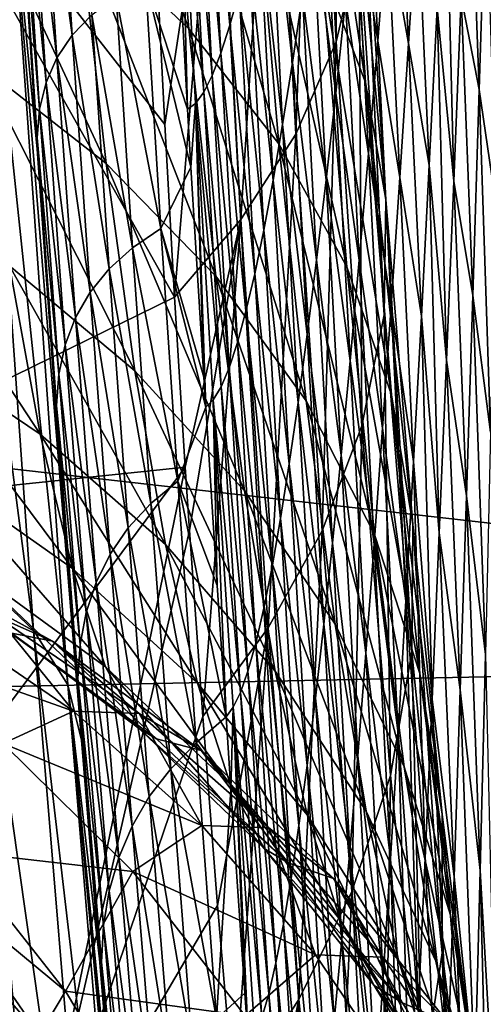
# Model space of a CAD drawing. Header units: metres. Extents: x -150 to 146, y -127 to 82.
# Tile 229 of 256: x 140.18 to 141.18, y -8.09 to -5.95. Entities that reach past the tile are written whole.
import ezdxf

# ---------------------------------------------------------------- set-up
doc = ezdxf.new("R2010")
doc.units = ezdxf.units.M
doc.layers.add('solid_ELLA_AP_WANNE_SW0001', color=7, linetype='CONTINUOUS')

msp = doc.modelspace()

# ---------------------------------------------------------------- linework, layer by layer
at = {"layer": 'solid_ELLA_AP_WANNE_SW0001'}
for points in [[(140.814972, -5.102451, 10.673696), (140.866531, -4.921905, 10.36453), (140.863129, -6.000989, 10.092167)], [(140.866531, -4.921905, 10.36453), (140.913025, -5.789014, 9.803922), (140.863129, -6.000989, 10.092167)], [(140.72554, -5.272748, 10.961921), (140.814972, -5.102451, 10.673696), (140.77533, -6.200993, 10.360762)], [(140.814972, -5.102451, 10.673696), (140.863129, -6.000989, 10.092167), (140.77533, -6.200993, 10.360762)], [(140.7827, -5.125012, 8.877264), (140.831406, -5.838527, 8.305356), (140.926529, -6.089213, 8.592216)], [(140.87645, -5.345735, 9.189474), (140.7827, -5.125012, 8.877264), (140.926529, -6.089213, 8.592216)], [(140.253769, -5.170231, 7.513853), (140.306564, -5.748348, 6.946142), (140.543991, -5.972947, 7.168386)], [(140.491089, -5.372794, 7.758901), (140.253769, -5.170231, 7.513853), (140.543991, -5.972947, 7.168386)], [(140.605026, -5.430439, 11.225679), (140.72554, -5.272748, 10.961921), (140.656357, -6.386255, 10.606437)], [(140.72554, -5.272748, 10.961921), (140.77533, -6.200993, 10.360762), (140.656357, -6.386255, 10.606437)], [(139.550491, -7.026911, 12.304445), (139.812515, -5.309121, 12.71721), (140.512817, -6.554776, 10.827942)], [(139.812515, -5.309121, 12.71721), (140.491302, -6.180486, 11.087731), (140.512817, -6.554776, 10.827942)], [(139.812515, -5.309121, 12.71721), (140.460236, -5.57429, 11.463027), (140.491302, -6.180486, 11.087731)], [(140.581772, -5.403487, -58.72768), (140.602203, -5.349765, -59.506824), (140.632828, -5.964623, -59.722782)], [(140.602203, -5.349765, -59.506824), (140.652969, -5.891667, -60.505264), (140.632828, -5.964623, -59.722782)], [(140.87645, -5.345735, 9.189474), (140.926529, -6.089213, 8.592216), (140.970749, -6.342769, 8.878066)], [(140.919006, -5.56896, 9.500896), (140.87645, -5.345735, 9.189474), (140.970749, -6.342769, 8.878066)], [(140.491089, -5.372794, 7.758901), (140.543991, -5.972947, 7.168386), (140.738907, -6.221948, 7.409149)], [(140.685379, -5.597513, 8.025053), (140.491089, -5.372794, 7.758901), (140.738907, -6.221948, 7.409149)], [(139.962265, -5.408091, -25.096361), (140.207031, -7.276955, -25.003239), (140.085739, -7.162126, -24.606298)], [(139.962265, -5.408091, -25.096361), (140.081451, -5.496278, -25.505499), (140.207031, -7.276955, -25.003239)], [(140.561951, -5.446164, -57.95076), (140.581772, -5.403487, -58.72768), (140.613251, -6.025331, -58.941177)], [(140.581772, -5.403487, -58.72768), (140.632828, -5.964623, -59.722782), (140.613251, -6.025331, -58.941177)], [(140.255676, -5.430615, -41.817421), (140.290649, -5.986851, -41.887501), (140.221741, -5.473832, -38.452087)], [(140.333313, -5.942523, -45.302288), (140.290649, -5.986851, -41.887501), (140.255676, -5.430615, -41.817421)], [(140.605026, -5.430439, 11.225679), (140.491302, -6.180486, 11.087731), (140.460236, -5.57429, 11.463027)], [(140.605026, -5.430439, 11.225679), (140.512817, -6.554776, 10.827942), (140.491302, -6.180486, 11.087731)], [(140.605026, -5.430439, 11.225679), (140.656357, -6.386255, 10.606437), (140.512817, -6.554776, 10.827942)], [(140.54274, -5.477921, -57.176857), (140.561951, -5.446164, -57.95076), (140.594254, -6.073824, -58.161392)], [(140.561951, -5.446164, -57.95076), (140.613251, -6.025331, -58.941177), (140.594254, -6.073824, -58.161392)], [(140.221741, -5.473832, -38.452087), (140.257828, -6.035813, -38.499378), (140.197586, -5.521605, -35.106918)], [(140.290649, -5.986851, -41.887501), (140.257828, -6.035813, -38.499378), (140.221741, -5.473832, -38.452087)], [(140.52417, -5.498892, -56.406746), (140.54274, -5.477921, -57.176857), (140.575867, -6.110216, -57.384251)], [(140.54274, -5.477921, -57.176857), (140.594254, -6.073824, -58.161392), (140.575867, -6.110216, -57.384251)], [(140.716675, -5.59941, -62.847904), (140.738922, -5.477678, -63.623852), (140.768066, -6.045724, -63.865093)], [(140.738922, -5.477678, -63.623852), (140.789597, -5.898546, -64.635101), (140.768066, -6.045724, -63.865093)], [(140.904984, -5.698372, -67.886925), (140.926834, -5.473555, -68.61245), (140.953247, -5.99861, -68.863998)], [(140.926834, -5.473555, -68.61245), (140.973755, -5.742112, -69.570374), (140.953247, -5.99861, -68.863998)], [(140.973755, -5.742112, -69.570374), (140.994461, -5.474007, -70.26413), (141.019791, -6.004775, -70.513008)], [(140.994461, -5.474007, -70.26413), (141.03891, -5.70226, -71.182755), (141.019791, -6.004775, -70.513008)], [(140.081451, -5.496278, -25.505499), (140.281097, -7.39521, -25.396935), (140.207031, -7.276955, -25.003239)], [(140.081451, -5.496278, -25.505499), (140.152649, -5.587107, -25.911228), (140.281097, -7.39521, -25.396935)], [(140.52417, -5.498892, -56.406746), (140.540909, -6.147183, -55.841137), (140.522446, -5.818384, -55.734676)], [(140.52417, -5.498892, -56.406746), (140.558075, -6.134624, -56.610569), (140.540909, -6.147183, -55.841137)], [(140.52417, -5.498892, -56.406746), (140.575867, -6.110216, -57.384251), (140.558075, -6.134624, -56.610569)], [(141.133987, -5.902845, -73.353149), (141.150131, -5.490671, -73.953651), (141.172943, -6.104106, -74.192955)], [(141.150131, -5.490671, -73.953651), (141.186935, -5.645233, -74.75515), (141.172943, -6.104106, -74.192955)], [(140.197586, -5.521605, -35.106918), (140.234482, -6.089273, -35.131165), (140.182861, -5.573834, -31.774952)], [(140.257828, -6.035813, -38.499378), (140.234482, -6.089273, -35.131165), (140.197586, -5.521605, -35.106918)], [(143.680542, -7.327147, 21.801672), (143.680542, -5.537427, 22.323462), (129.853088, -5.753788, 22.268677)], [(140.033936, -5.553192, 6.74757), (140.092224, -6.052573, 6.144078), (140.364487, -6.264891, 6.321091)], [(140.306564, -5.748348, 6.946142), (140.033936, -5.553192, 6.74757), (140.364487, -6.264891, 6.321091)], [(140.811554, -5.738822, -65.399399), (140.833878, -5.566841, -66.157028), (140.862122, -6.112052, -66.406418)], [(140.833878, -5.566841, -66.157028), (140.883392, -5.911381, -67.151283), (140.862122, -6.112052, -66.406418)], [(140.913025, -5.789014, 9.803922), (140.919006, -5.56896, 9.500896), (140.966599, -6.592784, 9.155979)], [(140.919006, -5.56896, 9.500896), (140.970749, -6.342769, 8.878066), (140.966599, -6.592784, 9.155979)], [(140.152649, -5.587107, -25.911228), (140.17923, -5.679325, -26.306522), (140.214966, -6.233829, -26.162458)], [(140.152649, -5.587107, -25.911228), (140.214966, -6.233829, -26.162458), (140.311157, -7.515211, -25.780546)], [(140.152649, -5.587107, -25.911228), (140.311157, -7.515211, -25.780546), (140.281097, -7.39521, -25.396935)], [(140.182861, -5.573834, -31.774952), (140.220261, -6.147134, -31.77598), (140.177277, -5.630454, -28.449081)], [(140.234482, -6.089273, -35.131165), (140.220261, -6.147134, -31.77598), (140.182861, -5.573834, -31.774952)], [(141.082108, -5.928208, -72.083778), (141.099625, -5.576943, -72.710281), (141.117981, -6.30336, -72.733368)], [(141.099625, -5.576943, -72.710281), (141.133987, -5.902845, -73.353149), (141.117981, -6.30336, -72.733368)], [(140.685379, -5.597513, 8.025053), (140.738907, -6.221948, 7.409149), (140.886032, -6.488921, 7.662197)], [(140.831406, -5.838527, 8.305356), (140.685379, -5.597513, 8.025053), (140.886032, -6.488921, 7.662197)], [(140.694916, -5.709049, -62.068829), (140.716675, -5.59941, -62.847904), (140.746964, -6.180064, -63.090347)], [(140.716675, -5.59941, -62.847904), (140.768066, -6.045724, -63.865093), (140.746964, -6.180064, -63.090347)], [(140.17923, -5.679325, -26.306522), (140.177277, -5.630454, -28.449081), (140.214859, -6.209335, -28.426804)], [(140.220261, -6.147134, -31.77598), (140.214859, -6.209335, -28.426804), (140.177277, -5.630454, -28.449081)], [(141.172943, -6.104106, -74.192955), (141.186935, -5.645233, -74.75515), (141.209106, -6.351872, -74.960007)], [(140.214966, -6.233829, -26.162458), (140.17923, -5.679325, -26.306522), (140.214859, -6.209335, -28.426804)], [(140.883392, -5.911381, -67.151283), (140.904984, -5.698372, -67.886925), (140.932999, -6.242939, -68.145889)], [(140.904984, -5.698372, -67.886925), (140.953247, -5.99861, -68.863998), (140.932999, -6.242939, -68.145889)], [(140.673676, -5.806472, -61.287613), (140.694916, -5.709049, -62.068829), (140.726334, -6.301285, -62.311829)], [(140.694916, -5.709049, -62.068829), (140.746964, -6.180064, -63.090347), (140.726334, -6.301285, -62.311829)], [(141.019791, -6.004775, -70.513008), (141.03891, -5.70226, -71.182755), (141.064743, -6.268199, -71.441116)], [(141.03891, -5.70226, -71.182755), (141.082108, -5.928208, -72.083778), (141.064743, -6.268199, -71.441116)], [(140.789597, -5.898546, -64.635101), (140.811554, -5.738822, -65.399399), (140.841187, -6.299883, -65.653229)], [(140.811554, -5.738822, -65.399399), (140.862122, -6.112052, -66.406418), (140.841187, -6.299883, -65.653229)], [(140.953247, -5.99861, -68.863998), (140.973755, -5.742112, -69.570374), (141.000839, -6.295445, -69.82917)], [(140.973755, -5.742112, -69.570374), (141.019791, -6.004775, -70.513008), (141.000839, -6.295445, -69.82917)], [(143.680542, -7.327147, 21.801672), (129.853088, -5.753788, 22.268677), (129.853088, -7.608023, 21.705252)], [(140.306564, -5.748348, 6.946142), (140.364487, -6.264891, 6.321091), (140.602051, -6.508949, 6.518377)], [(140.543991, -5.972947, 7.168386), (140.306564, -5.748348, 6.946142), (140.602051, -6.508949, 6.518377)], [(140.652969, -5.891667, -60.505264), (140.673676, -5.806472, -61.287613), (140.706177, -6.40924, -61.53054)], [(140.673676, -5.806472, -61.287613), (140.726334, -6.301285, -62.311829), (140.706177, -6.40924, -61.53054)], [(140.863129, -6.000989, 10.092167), (140.913025, -5.789014, 9.803922), (140.918625, -6.833697, 9.420141)], [(140.913025, -5.789014, 9.803922), (140.966599, -6.592784, 9.155979), (140.918625, -6.833697, 9.420141)], [(140.522446, -5.818384, -55.734676), (140.540909, -6.147183, -55.841137), (140.449448, -5.86795, -52.228058)], [(140.831406, -5.838527, 8.305356), (140.886032, -6.488921, 7.662197), (140.982666, -6.76659, 7.920738)], [(140.926529, -6.089213, 8.592216), (140.831406, -5.838527, 8.305356), (140.982666, -6.76659, 7.920738)], [(140.449448, -5.86795, -52.228058), (140.482697, -6.405921, -52.382465), (140.386139, -5.902883, -48.748257)], [(140.548248, -6.27265, -55.88353), (140.482697, -6.405921, -52.382465), (140.449448, -5.86795, -52.228058)], [(140.540909, -6.147183, -55.841137), (140.548248, -6.27265, -55.88353), (140.449448, -5.86795, -52.228058)], [(140.632828, -5.964623, -59.722782), (140.652969, -5.891667, -60.505264), (140.686539, -6.503887, -60.747513)], [(140.652969, -5.891667, -60.505264), (140.706177, -6.40924, -61.53054), (140.686539, -6.503887, -60.747513)], [(140.386139, -5.902883, -48.748257), (140.421722, -6.447333, -48.879833), (140.333313, -5.942523, -45.302288)], [(140.482697, -6.405921, -52.382465), (140.421722, -6.447333, -48.879833), (140.386139, -5.902883, -48.748257)], [(140.768066, -6.045724, -63.865093), (140.789597, -5.898546, -64.635101), (140.820602, -6.474512, -64.892662)], [(140.789597, -5.898546, -64.635101), (140.841187, -6.299883, -65.653229), (140.820602, -6.474512, -64.892662)], [(140.862122, -6.112052, -66.406418), (140.883392, -5.911381, -67.151283), (140.912994, -6.474542, -67.416924)], [(140.883392, -5.911381, -67.151283), (140.932999, -6.242939, -68.145889), (140.912994, -6.474542, -67.416924)], [(141.117981, -6.30336, -72.733368), (141.133987, -5.902845, -73.353149), (141.159058, -6.551112, -73.609787)], [(141.133987, -5.902845, -73.353149), (141.172943, -6.104106, -74.192955), (141.159058, -6.551112, -73.609787)], [(141.064743, -6.268199, -71.441116), (141.082108, -5.928208, -72.083778), (141.102097, -6.691325, -72.094963)], [(141.082108, -5.928208, -72.083778), (141.117981, -6.30336, -72.733368), (141.102097, -6.691325, -72.094963)], [(140.333313, -5.942523, -45.302288), (140.370865, -6.493297, -45.40987), (140.290649, -5.986851, -41.887501)], [(140.421722, -6.447333, -48.879833), (140.370865, -6.493297, -45.40987), (140.333313, -5.942523, -45.302288)], [(140.543991, -5.972947, 7.168386), (140.602051, -6.508949, 6.518377), (140.797623, -6.779331, 6.731392)], [(140.738907, -6.221948, 7.409149), (140.543991, -5.972947, 7.168386), (140.797623, -6.779331, 6.731392)], [(140.613251, -6.025331, -58.941177), (140.632828, -5.964623, -59.722782), (140.667419, -6.585188, -59.963764)], [(140.632828, -5.964623, -59.722782), (140.686539, -6.503887, -60.747513), (140.667419, -6.585188, -59.963764)], [(140.290649, -5.986851, -41.887501), (140.329803, -6.543793, -41.970009), (140.257828, -6.035813, -38.499378)], [(140.370865, -6.493297, -45.40987), (140.329803, -6.543793, -41.970009), (140.290649, -5.986851, -41.887501)], [(140.932999, -6.242939, -68.145889), (140.953247, -5.99861, -68.863998), (140.982117, -6.573581, -69.131966)], [(140.953247, -5.99861, -68.863998), (141.000839, -6.295445, -69.82917), (140.982117, -6.573581, -69.131966)], [(140.77533, -6.200993, 10.360762), (140.863129, -6.000989, 10.092167), (140.832718, -7.061089, 9.666122)], [(140.863129, -6.000989, 10.092167), (140.918625, -6.833697, 9.420141), (140.832718, -7.061089, 9.666122)], [(141.000839, -6.295445, -69.82917), (141.019791, -6.004775, -70.513008), (141.047546, -6.596134, -70.782906)], [(141.019791, -6.004775, -70.513008), (141.064743, -6.268199, -71.441116), (141.047546, -6.596134, -70.782906)], [(140.257828, -6.035813, -38.499378), (140.298203, -6.598769, -38.555893), (140.234482, -6.089273, -35.131165)], [(140.329803, -6.543793, -41.970009), (140.298203, -6.598769, -38.555893), (140.257828, -6.035813, -38.499378)], [(140.594254, -6.073824, -58.161392), (140.613251, -6.025331, -58.941177), (140.648849, -6.653105, -59.180332)], [(140.613251, -6.025331, -58.941177), (140.667419, -6.585188, -59.963764), (140.648849, -6.653105, -59.180332)], [(140.092224, -6.052573, 6.144078), (140.155014, -6.48705, 5.491469), (140.426895, -6.714169, 5.645261)], [(140.364487, -6.264891, 6.321091), (140.092224, -6.052573, 6.144078), (140.426895, -6.714169, 5.645261)], [(140.746964, -6.180064, -63.090347), (140.768066, -6.045724, -63.865093), (140.8004, -6.635622, -64.125694)], [(140.768066, -6.045724, -63.865093), (140.820602, -6.474512, -64.892662), (140.8004, -6.635622, -64.125694)], [(140.575867, -6.110216, -57.384251), (140.594254, -6.073824, -58.161392), (140.630844, -6.707647, -58.398174)], [(140.594254, -6.073824, -58.161392), (140.648849, -6.653105, -59.180332), (140.630844, -6.707647, -58.398174)], [(140.234482, -6.089273, -35.131165), (140.275742, -6.658087, -35.160988), (140.220261, -6.147134, -31.77598)], [(140.298203, -6.598769, -38.555893), (140.275742, -6.658087, -35.160988), (140.234482, -6.089273, -35.131165)], [(140.926529, -6.089213, 8.592216), (140.982666, -6.76659, 7.920738), (141.028732, -7.047473, 8.178016)], [(140.970749, -6.342769, 8.878066), (140.926529, -6.089213, 8.592216), (141.028732, -7.047473, 8.178016)], [(141.159058, -6.551112, -73.609787), (141.172943, -6.104106, -74.192955), (141.197571, -6.8472, -74.417274)], [(141.172943, -6.104106, -74.192955), (141.209106, -6.351872, -74.960007), (141.197571, -6.8472, -74.417274)], [(140.558075, -6.134624, -56.610569), (140.575867, -6.110216, -57.384251), (140.613388, -6.748906, -57.618149)], [(140.575867, -6.110216, -57.384251), (140.630844, -6.707647, -58.398174), (140.613388, -6.748906, -57.618149)], [(140.841187, -6.299883, -65.653229), (140.862122, -6.112052, -66.406418), (140.89328, -6.692868, -66.677986)], [(140.862122, -6.112052, -66.406418), (140.912994, -6.474542, -67.416924), (140.89328, -6.692868, -66.677986)], [(140.220261, -6.147134, -31.77598), (140.262054, -6.721651, -31.778646), (140.214859, -6.209335, -28.426804)], [(140.275742, -6.658087, -35.160988), (140.262054, -6.721651, -31.778646), (140.220261, -6.147134, -31.77598)], [(140.558075, -6.134624, -56.610569), (140.548248, -6.27265, -55.88353), (140.540909, -6.147183, -55.841137)], [(140.558075, -6.134624, -56.610569), (140.576172, -6.728343, -56.04459), (140.548248, -6.27265, -55.88353)], [(140.558075, -6.134624, -56.610569), (140.580292, -6.7932, -56.06831), (140.576172, -6.728343, -56.04459)], [(140.558075, -6.134624, -56.610569), (140.596512, -6.776983, -56.841099), (140.580292, -6.7932, -56.06831)], [(140.558075, -6.134624, -56.610569), (140.613388, -6.748906, -57.618149), (140.596512, -6.776983, -56.841099)], [(140.726334, -6.301285, -62.311829), (140.746964, -6.180064, -63.090347), (140.780624, -6.782897, -63.353275)], [(140.746964, -6.180064, -63.090347), (140.8004, -6.635622, -64.125694), (140.780624, -6.782897, -63.353275)], [(140.257568, -6.828123, -25.994371), (140.214859, -6.209335, -28.426804), (140.256882, -6.789409, -28.402088)], [(140.262054, -6.721651, -31.778646), (140.256882, -6.789409, -28.402088), (140.214859, -6.209335, -28.426804)], [(140.257568, -6.828123, -25.994371), (140.214966, -6.233829, -26.162458), (140.214859, -6.209335, -28.426804)], [(140.656357, -6.386255, 10.606437), (140.77533, -6.200993, 10.360762), (140.7155, -7.271801, 9.890952)], [(140.77533, -6.200993, 10.360762), (140.832718, -7.061089, 9.666122), (140.7155, -7.271801, 9.890952)], [(140.302979, -7.413299, -25.813591), (140.214966, -6.233829, -26.162458), (140.257568, -6.828123, -25.994371)], [(140.311157, -7.515211, -25.780546), (140.214966, -6.233829, -26.162458), (140.302979, -7.413299, -25.813591)], [(140.738907, -6.221948, 7.409149), (140.797623, -6.779331, 6.731392), (140.945953, -7.069128, 6.954672)], [(140.886032, -6.488921, 7.662197), (140.738907, -6.221948, 7.409149), (140.945953, -7.069128, 6.954672)], [(140.912994, -6.474542, -67.416924), (140.932999, -6.242939, -68.145889), (140.963608, -6.838596, -68.422249)], [(140.932999, -6.242939, -68.145889), (140.982117, -6.573581, -69.131966), (140.963608, -6.838596, -68.422249)], [(140.364487, -6.264891, 6.321091), (140.426895, -6.714169, 5.645261), (140.664581, -6.974908, 5.815732)], [(140.602051, -6.508949, 6.518377), (140.364487, -6.264891, 6.321091), (140.664581, -6.974908, 5.815732)], [(140.548248, -6.27265, -55.88353), (140.576172, -6.728343, -56.04459), (140.482697, -6.405921, -52.382465)], [(141.047546, -6.596134, -70.782906), (141.064743, -6.268199, -71.441116), (141.086395, -7.065846, -71.438644)], [(141.064743, -6.268199, -71.441116), (141.102097, -6.691325, -72.094963), (141.086395, -7.065846, -71.438644)], [(139.857483, -6.297301, 5.357226), (139.924927, -6.651385, 4.682835), (140.221588, -6.851812, 4.796628)], [(140.155014, -6.48705, 5.491469), (139.857483, -6.297301, 5.357226), (140.221588, -6.851812, 4.796628)], [(140.982117, -6.573581, -69.131966), (141.000839, -6.295445, -69.82917), (141.030518, -6.911228, -70.109764)], [(141.000839, -6.295445, -69.82917), (141.047546, -6.596134, -70.782906), (141.030518, -6.911228, -70.109764)], [(140.706177, -6.40924, -61.53054), (140.726334, -6.301285, -62.311829), (140.761276, -6.916031, -62.576382)], [(140.726334, -6.301285, -62.311829), (140.780624, -6.782897, -63.353275), (140.761276, -6.916031, -62.576382)], [(140.820602, -6.474512, -64.892662), (140.841187, -6.299883, -65.653229), (140.873886, -6.897393, -65.929993)], [(140.841187, -6.299883, -65.653229), (140.89328, -6.692868, -66.677986), (140.873886, -6.897393, -65.929993)], [(141.102097, -6.691325, -72.094963), (141.117981, -6.30336, -72.733368), (141.145325, -6.985306, -73.006226)], [(141.117981, -6.30336, -72.733368), (141.159058, -6.551112, -73.609787), (141.145325, -6.985306, -73.006226)], [(140.966599, -6.592784, 9.155979), (140.970749, -6.342769, 8.878066), (141.026642, -7.324508, 8.427855)], [(140.970749, -6.342769, 8.878066), (141.028732, -7.047473, 8.178016), (141.026642, -7.324508, 8.427855)], [(140.656357, -6.386255, 10.606437), (140.535965, -6.923158, 10.548965), (140.512817, -6.554776, 10.827942)], [(140.656357, -6.386255, 10.606437), (140.54512, -7.06067, 10.438496), (140.535965, -6.923158, 10.548965)], [(140.656357, -6.386255, 10.606437), (140.573715, -7.464171, 10.092846), (140.54512, -7.06067, 10.438496)], [(140.656357, -6.386255, 10.606437), (140.7155, -7.271801, 9.890952), (140.573715, -7.464171, 10.092846)], [(140.482697, -6.405921, -52.382465), (140.519485, -6.953512, -52.554684), (140.421722, -6.447333, -48.879833)], [(140.580292, -6.7932, -56.06831), (140.519485, -6.953512, -52.554684), (140.482697, -6.405921, -52.382465)], [(140.576172, -6.728343, -56.04459), (140.580292, -6.7932, -56.06831), (140.482697, -6.405921, -52.382465)], [(140.686539, -6.503887, -60.747513), (140.706177, -6.40924, -61.53054), (140.742371, -7.03485, -61.796021)], [(140.706177, -6.40924, -61.53054), (140.761276, -6.916031, -62.576382), (140.742371, -7.03485, -61.796021)], [(140.421722, -6.447333, -48.879833), (140.461121, -7.002004, -49.027817), (140.370865, -6.493297, -45.40987)], [(140.519485, -6.953512, -52.554684), (140.461121, -7.002004, -49.027817), (140.421722, -6.447333, -48.879833)], [(140.155014, -6.48705, 5.491469), (140.221588, -6.851812, 4.796628), (140.493057, -7.091215, 4.925798)], [(140.426895, -6.714169, 5.645261), (140.155014, -6.48705, 5.491469), (140.493057, -7.091215, 4.925798)], [(140.8004, -6.635622, -64.125694), (140.820602, -6.474512, -64.892662), (140.854813, -7.087733, -65.173866)], [(140.820602, -6.474512, -64.892662), (140.873886, -6.897393, -65.929993), (140.854813, -7.087733, -65.173866)], [(140.886032, -6.488921, 7.662197), (140.945953, -7.069128, 6.954672), (141.04422, -7.370514, 7.182286)], [(140.982666, -6.76659, 7.920738), (140.886032, -6.488921, 7.662197), (141.04422, -7.370514, 7.182286)], [(140.89328, -6.692868, -66.677986), (140.912994, -6.474542, -67.416924), (140.945343, -7.089914, -67.700912)], [(140.912994, -6.474542, -67.416924), (140.963608, -6.838596, -68.422249), (140.945343, -7.089914, -67.700912)], [(140.370865, -6.493297, -45.40987), (140.41243, -7.054805, -45.531826), (140.329803, -6.543793, -41.970009)], [(140.461121, -7.002004, -49.027817), (140.41243, -7.054805, -45.531826), (140.370865, -6.493297, -45.40987)], [(140.602051, -6.508949, 6.518377), (140.664581, -6.974908, 5.815732), (140.860855, -7.263552, 5.998979)], [(140.797623, -6.779331, 6.731392), (140.602051, -6.508949, 6.518377), (140.860855, -7.263552, 5.998979)], [(140.667419, -6.585188, -59.963764), (140.686539, -6.503887, -60.747513), (140.723953, -7.139279, -61.013226)], [(140.686539, -6.503887, -60.747513), (140.742371, -7.03485, -61.796021), (140.723953, -7.139279, -61.013226)], [(140.329803, -6.543793, -41.970009), (140.373108, -7.111897, -42.064274), (140.298203, -6.598769, -38.555893)], [(140.41243, -7.054805, -45.531826), (140.373108, -7.111897, -42.064274), (140.329803, -6.543793, -41.970009)], [(141.145325, -6.985306, -73.006226), (141.159058, -6.551112, -73.609787), (141.186157, -7.329453, -73.85247)], [(141.159058, -6.551112, -73.609787), (141.197571, -6.8472, -74.417274), (141.186157, -7.329453, -73.85247)], [(139.550491, -7.026911, 12.304445), (140.512817, -6.554776, 10.827942), (140.535965, -6.923158, 10.548965)], [(140.963608, -6.838596, -68.422249), (140.982117, -6.573581, -69.131966), (141.013687, -7.212775, -69.422424)], [(140.982117, -6.573581, -69.131966), (141.030518, -6.911228, -70.109764), (141.013687, -7.212775, -69.422424)], [(140.648849, -6.653105, -59.180332), (140.667419, -6.585188, -59.963764), (140.706024, -7.229249, -60.229042)], [(140.667419, -6.585188, -59.963764), (140.723953, -7.139279, -61.013226), (140.706024, -7.229249, -60.229042)], [(140.918625, -6.833697, 9.420141), (140.966599, -6.592784, 9.155979), (140.980789, -7.591553, 8.665074)], [(140.966599, -6.592784, 9.155979), (141.026642, -7.324508, 8.427855), (140.980789, -7.591553, 8.665074)], [(141.030518, -6.911228, -70.109764), (141.047546, -6.596134, -70.782906), (141.070847, -7.426033, -70.765099)], [(141.047546, -6.596134, -70.782906), (141.086395, -7.065846, -71.438644), (141.070847, -7.426033, -70.765099)], [(140.298203, -6.598769, -38.555893), (140.342865, -7.173227, -38.62104), (140.275742, -6.658087, -35.160988)], [(140.373108, -7.111897, -42.064274), (140.342865, -7.173227, -38.62104), (140.298203, -6.598769, -38.555893)], [(140.780624, -6.782897, -63.353275), (140.8004, -6.635622, -64.125694), (140.836121, -7.263546, -64.410576)], [(140.8004, -6.635622, -64.125694), (140.854813, -7.087733, -65.173866), (140.836121, -7.263546, -64.410576)], [(139.924927, -6.651385, 4.682835), (139.995453, -6.933785, 3.974606), (140.291214, -7.142728, 4.066924)], [(140.221588, -6.851812, 4.796628), (139.924927, -6.651385, 4.682835), (140.291214, -7.142728, 4.066924)], [(140.275742, -6.658087, -35.160988), (140.32135, -7.238659, -35.195946), (140.262054, -6.721651, -31.778646)], [(140.342865, -7.173227, -38.62104), (140.32135, -7.238659, -35.195946), (140.275742, -6.658087, -35.160988)], [(140.630844, -6.707647, -58.398174), (140.648849, -6.653105, -59.180332), (140.688599, -7.304687, -59.444508)], [(140.648849, -6.653105, -59.180332), (140.706024, -7.229249, -60.229042), (140.688599, -7.304687, -59.444508)], [(140.873886, -6.897393, -65.929993), (140.89328, -6.692868, -66.677986), (140.927353, -7.326958, -66.968834)], [(140.89328, -6.692868, -66.677986), (140.945343, -7.089914, -67.700912), (140.927353, -7.326958, -66.968834)], [(141.086395, -7.065846, -71.438644), (141.102097, -6.691325, -72.094963), (141.131729, -7.405762, -72.382965)], [(141.102097, -6.691325, -72.094963), (141.145325, -6.985306, -73.006226), (141.131729, -7.405762, -72.382965)], [(140.262054, -6.721651, -31.778646), (140.308258, -7.3081, -31.782703), (140.256882, -6.789409, -28.402088)], [(140.32135, -7.238659, -35.195946), (140.308258, -7.3081, -31.782703), (140.262054, -6.721651, -31.778646)], [(140.426895, -6.714169, 5.645261), (140.493057, -7.091215, 4.925798), (140.730896, -7.365693, 5.067912)], [(140.664581, -6.974908, 5.815732), (140.426895, -6.714169, 5.645261), (140.730896, -7.365693, 5.067912)], [(140.613388, -6.748906, -57.618149), (140.630844, -6.707647, -58.398174), (140.671692, -7.365575, -58.660595)], [(140.630844, -6.707647, -58.398174), (140.688599, -7.304687, -59.444508), (140.671692, -7.365575, -58.660595)], [(140.596512, -6.776983, -56.841099), (140.613388, -6.748906, -57.618149), (140.655304, -7.411981, -57.878181)], [(140.613388, -6.748906, -57.618149), (140.671692, -7.365575, -58.660595), (140.655304, -7.411981, -57.878181)], [(140.982666, -6.76659, 7.920738), (141.04422, -7.370514, 7.182286), (141.092285, -7.675432, 7.408353)], [(141.028732, -7.047473, 8.178016), (140.982666, -6.76659, 7.920738), (141.092285, -7.675432, 7.408353)], [(140.302979, -7.413299, -25.813591), (140.256882, -6.789409, -28.402088), (140.303314, -7.381508, -28.374905)], [(140.308258, -7.3081, -31.782703), (140.303314, -7.381508, -28.374905), (140.256882, -6.789409, -28.402088)], [(140.302979, -7.413299, -25.813591), (140.257568, -6.828123, -25.994371), (140.256882, -6.789409, -28.402088)], [(140.596512, -6.776983, -56.841099), (140.605392, -7.18023, -56.213165), (140.580292, -6.7932, -56.06831)], [(140.596512, -6.776983, -56.841099), (140.624374, -7.464903, -56.322605), (140.605392, -7.18023, -56.213165)], [(140.596512, -6.776983, -56.841099), (140.639465, -7.443981, -57.098141), (140.624374, -7.464903, -56.322605)], [(140.596512, -6.776983, -56.841099), (140.655304, -7.411981, -57.878181), (140.639465, -7.443981, -57.098141)], [(140.761276, -6.916031, -62.576382), (140.780624, -6.782897, -63.353275), (140.817795, -7.424487, -63.641083)], [(140.780624, -6.782897, -63.353275), (140.836121, -7.263546, -64.410576), (140.817795, -7.424487, -63.641083)], [(140.797623, -6.779331, 6.731392), (140.860855, -7.263552, 5.998979), (141.010437, -7.572807, 6.190346)], [(140.945953, -7.069128, 6.954672), (140.797623, -6.779331, 6.731392), (141.010437, -7.572807, 6.190346)], [(140.580292, -6.7932, -56.06831), (140.605392, -7.18023, -56.213165), (140.519485, -6.953512, -52.554684)], [(140.221588, -6.851812, 4.796628), (140.291214, -7.142728, 4.066924), (140.562256, -7.391775, 4.170347)], [(140.493057, -7.091215, 4.925798), (140.221588, -6.851812, 4.796628), (140.562256, -7.391775, 4.170347)], [(140.832718, -7.061089, 9.666122), (140.918625, -6.833697, 9.420141), (140.896988, -7.843715, 8.885736)], [(140.918625, -6.833697, 9.420141), (140.980789, -7.591553, 8.665074), (140.896988, -7.843715, 8.885736)], [(140.945343, -7.089914, -67.700912), (140.963608, -6.838596, -68.422249), (140.99707, -7.500169, -68.721756)], [(140.963608, -6.838596, -68.422249), (141.013687, -7.212775, -69.422424), (140.99707, -7.500169, -68.721756)], [(140.742371, -7.03485, -61.796021), (140.761276, -6.916031, -62.576382), (140.799866, -7.570222, -62.866344)], [(140.761276, -6.916031, -62.576382), (140.817795, -7.424487, -63.641083), (140.799866, -7.570222, -62.866344)], [(140.854813, -7.087733, -65.173866), (140.873886, -6.897393, -65.929993), (140.909637, -7.549187, -66.226906)], [(140.873886, -6.897393, -65.929993), (140.927353, -7.326958, -66.968834), (140.909637, -7.549187, -66.226906)], [(141.013687, -7.212775, -69.422424), (141.030518, -6.911228, -70.109764), (141.055496, -7.771024, -70.075058)], [(141.030518, -6.911228, -70.109764), (141.070847, -7.426033, -70.765099), (141.055496, -7.771024, -70.075058)], [(139.216415, -8.700619, 11.7782), (140.535965, -6.923158, 10.548965), (140.199432, -8.566864, 10.011615)], [(139.216415, -8.700619, 11.7782), (139.550491, -7.026911, 12.304445), (140.535965, -6.923158, 10.548965)], [(139.995453, -6.933785, 3.974606), (140.068253, -7.141215, 3.240107), (140.363098, -7.356414, 3.310152)], [(140.291214, -7.142728, 4.066924), (139.995453, -6.933785, 3.974606), (140.363098, -7.356414, 3.310152)], [(140.199432, -8.566864, 10.011615), (140.535965, -6.923158, 10.548965), (140.54512, -7.06067, 10.438496)], [(140.519485, -6.953512, -52.554684), (140.559784, -7.521291, -52.744362), (140.461121, -7.002004, -49.027817)], [(140.624374, -7.464903, -56.322605), (140.559784, -7.521291, -52.744362), (140.519485, -6.953512, -52.554684)], [(140.605392, -7.18023, -56.213165), (140.624374, -7.464903, -56.322605), (140.519485, -6.953512, -52.554684)], [(140.664581, -6.974908, 5.815732), (140.730896, -7.365693, 5.067912), (140.927902, -7.669305, 5.219728)], [(140.860855, -7.263552, 5.998979), (140.664581, -6.974908, 5.815732), (140.927902, -7.669305, 5.219728)], [(140.461121, -7.002004, -49.027817), (140.504303, -7.577488, -49.191635), (140.41243, -7.054805, -45.531826)], [(140.559784, -7.521291, -52.744362), (140.504303, -7.577488, -49.191635), (140.461121, -7.002004, -49.027817)], [(141.131729, -7.405762, -72.382965), (141.145325, -6.985306, -73.006226), (141.174866, -7.797658, -73.266235)], [(141.145325, -6.985306, -73.006226), (141.186157, -7.329453, -73.85247), (141.174866, -7.797658, -73.266235)], [(140.723953, -7.139279, -61.013226), (140.742371, -7.03485, -61.796021), (140.782364, -7.700551, -62.087368)], [(140.742371, -7.03485, -61.796021), (140.799866, -7.570222, -62.866344), (140.782364, -7.700551, -62.087368)], [(139.915527, -7.053292, -24.21369), (140.231689, -8.910625, -23.980497), (140.060623, -8.775828, -23.602251)], [(139.915527, -7.053292, -24.21369), (140.085739, -7.162126, -24.606298), (140.231689, -8.910625, -23.980497)], [(140.199432, -8.566864, 10.011615), (140.54512, -7.06067, 10.438496), (140.573715, -7.464171, 10.092846)], [(140.41243, -7.054805, -45.531826), (140.457993, -7.637681, -45.667469), (140.373108, -7.111897, -42.064274)], [(140.504303, -7.577488, -49.191635), (140.457993, -7.637681, -45.667469), (140.41243, -7.054805, -45.531826)], [(140.7155, -7.271801, 9.890952), (140.832718, -7.061089, 9.666122), (140.781754, -8.077479, 9.087208)], [(140.832718, -7.061089, 9.666122), (140.896988, -7.843715, 8.885736), (140.781754, -8.077479, 9.087208)], [(141.026642, -7.324508, 8.427855), (141.028732, -7.047473, 8.178016), (141.092422, -7.976259, 7.627505)], [(141.028732, -7.047473, 8.178016), (141.092285, -7.675432, 7.408353), (141.092422, -7.976259, 7.627505)], [(141.070847, -7.426033, -70.765099), (141.086395, -7.065846, -71.438644), (141.118271, -7.811553, -71.740707)], [(141.086395, -7.065846, -71.438644), (141.131729, -7.405762, -72.382965), (141.118271, -7.811553, -71.740707)], [(140.836121, -7.263546, -64.410576), (140.854813, -7.087733, -65.173866), (140.892242, -7.756193, -65.476067)], [(140.854813, -7.087733, -65.173866), (140.909637, -7.549187, -66.226906), (140.892242, -7.756193, -65.476067)], [(140.945953, -7.069128, 6.954672), (141.010437, -7.572807, 6.190346), (141.110474, -7.894406, 6.38481)], [(141.04422, -7.370514, 7.182286), (140.945953, -7.069128, 6.954672), (141.110474, -7.894406, 6.38481)], [(139.898056, -7.108583, 0.22329), (140.248383, -7.300598, 0.227051), (140.156403, -7.282836, 1.719522)], [(140.126862, -7.246972, -1.269731), (140.248383, -7.300598, 0.227051), (139.898056, -7.108583, 0.22329)], [(140.493057, -7.091215, 4.925798), (140.562256, -7.391775, 4.170347), (140.800217, -7.676919, 4.282889)], [(140.730896, -7.365693, 5.067912), (140.493057, -7.091215, 4.925798), (140.800217, -7.676919, 4.282889)], [(140.927353, -7.326958, -66.968834), (140.945343, -7.089914, -67.700912), (140.980682, -7.772808, -68.008644)], [(140.945343, -7.089914, -67.700912), (140.99707, -7.500169, -68.721756), (140.980682, -7.772808, -68.008644)], [(140.373108, -7.111897, -42.064274), (140.420578, -7.701852, -42.169601), (140.342865, -7.173227, -38.62104)], [(140.457993, -7.637681, -45.667469), (140.420578, -7.701852, -42.169601), (140.373108, -7.111897, -42.064274)], [(140.068253, -7.141215, 3.240107), (140.142563, -7.271229, 2.48702), (140.436493, -7.490355, 2.534233)], [(140.363098, -7.356414, 3.310152), (140.068253, -7.141215, 3.240107), (140.436493, -7.490355, 2.534233)], [(140.291214, -7.142728, 4.066924), (140.363098, -7.356414, 3.310152), (140.633698, -7.612365, 3.386989)], [(140.562256, -7.391775, 4.170347), (140.291214, -7.142728, 4.066924), (140.633698, -7.612365, 3.386989)], [(140.706024, -7.229249, -60.229042), (140.723953, -7.139279, -61.013226), (140.765305, -7.815362, -61.305202)], [(140.723953, -7.139279, -61.013226), (140.782364, -7.700551, -62.087368), (140.765305, -7.815362, -61.305202)], [(140.085739, -7.162126, -24.606298), (140.354736, -9.051953, -24.362997), (140.231689, -8.910625, -23.980497)], [(140.085739, -7.162126, -24.606298), (140.207031, -7.276955, -25.003239), (140.354736, -9.051953, -24.362997)], [(140.342865, -7.173227, -38.62104), (140.3918, -7.769953, -38.694218), (140.32135, -7.238659, -35.195946)], [(140.420578, -7.701852, -42.169601), (140.3918, -7.769953, -38.694218), (140.342865, -7.173227, -38.62104)], [(140.99707, -7.500169, -68.721756), (141.013687, -7.212775, -69.422424), (141.040344, -8.100094, -69.369438)], [(141.013687, -7.212775, -69.422424), (141.055496, -7.771024, -70.075058), (141.040344, -8.100094, -69.369438)], [(140.688599, -7.304687, -59.444508), (140.706024, -7.229249, -60.229042), (140.748672, -7.914548, -60.520889)], [(140.706024, -7.229249, -60.229042), (140.765305, -7.815362, -61.305202), (140.748672, -7.914548, -60.520889)], [(140.293457, -7.452594, -2.800187), (139.986328, -7.242064, -2.759418), (139.82579, -7.285841, -4.252841)], [(140.126862, -7.246972, -1.269731), (139.986328, -7.242064, -2.759418), (140.293457, -7.452594, -2.800187)], [(140.436066, -7.457574, -1.28849), (140.248383, -7.300598, 0.227051), (140.126862, -7.246972, -1.269731)], [(140.436066, -7.457574, -1.28849), (140.126862, -7.246972, -1.269731), (140.293457, -7.452594, -2.800187)], [(140.32135, -7.238659, -35.195946), (140.371323, -7.841844, -35.235588), (140.308258, -7.3081, -31.782703)], [(140.3918, -7.769953, -38.694218), (140.371323, -7.841844, -35.235588), (140.32135, -7.238659, -35.195946)], [(140.142563, -7.271229, 2.48702), (140.156403, -7.282836, 1.719522), (140.473892, -7.512053, 1.745638)], [(140.436493, -7.490355, 2.534233), (140.142563, -7.271229, 2.48702), (140.473892, -7.512053, 1.745638)], [(140.207031, -7.276955, -25.003239), (140.43129, -9.196751, -24.742514), (140.354736, -9.051953, -24.362997)], [(140.207031, -7.276955, -25.003239), (140.281097, -7.39521, -25.396935), (140.43129, -9.196751, -24.742514)], [(140.7155, -7.271801, 9.890952), (140.605576, -7.873619, 9.706034), (140.573715, -7.464171, 10.092846)], [(140.7155, -7.271801, 9.890952), (140.641602, -8.290528, 9.268602), (140.605576, -7.873619, 9.706034)], [(140.7155, -7.271801, 9.890952), (140.781754, -8.077479, 9.087208), (140.641602, -8.290528, 9.268602)], [(140.817795, -7.424487, -63.641083), (140.836121, -7.263546, -64.410576), (140.875183, -7.947605, -64.71727)], [(140.836121, -7.263546, -64.410576), (140.892242, -7.756193, -65.476067), (140.875183, -7.947605, -64.71727)], [(140.860855, -7.263552, 5.998979), (140.927902, -7.669305, 5.219728), (141.078796, -7.994471, 5.377426)], [(141.010437, -7.572807, 6.190346), (140.860855, -7.263552, 5.998979), (141.078796, -7.994471, 5.377426)], [(140.293457, -7.452594, -2.800187), (139.82579, -7.285841, -4.252841), (140.141022, -7.52248, -4.317964)], [(140.248383, -7.300598, 0.227051), (140.473892, -7.512053, 1.745638), (140.156403, -7.282836, 1.719522)], [(140.248383, -7.300598, 0.227051), (140.570099, -7.537464, 0.230528), (140.473892, -7.512053, 1.745638)], [(140.436066, -7.457574, -1.28849), (140.570099, -7.537464, 0.230528), (140.248383, -7.300598, 0.227051)], [(140.308258, -7.3081, -31.782703), (140.358871, -7.917437, -31.787901), (140.303314, -7.381508, -28.374905)], [(140.371323, -7.841844, -35.235588), (140.358871, -7.917437, -31.787901), (140.308258, -7.3081, -31.782703)], [(140.671692, -7.365575, -58.660595), (140.688599, -7.304687, -59.444508), (140.732529, -7.998002, -59.735474)], [(140.688599, -7.304687, -59.444508), (140.748672, -7.914548, -60.520889), (140.732529, -7.998002, -59.735474)], [(143.680542, -9.068661, 21.136684), (143.680542, -7.327147, 21.801672), (129.853088, -7.608023, 21.705252)], [(140.909637, -7.549187, -66.226906), (140.927353, -7.326958, -66.968834), (140.964554, -8.030088, -67.283951)], [(140.927353, -7.326958, -66.968834), (140.980682, -7.772808, -68.008644), (140.964554, -8.030088, -67.283951)], [(140.980789, -7.591553, 8.665074), (141.026642, -7.324508, 8.427855), (141.048904, -8.266353, 7.835254)], [(141.026642, -7.324508, 8.427855), (141.092422, -7.976259, 7.627505), (141.048904, -8.266353, 7.835254)], [(141.174866, -7.797658, -73.266235), (141.186157, -7.329453, -73.85247), (141.212769, -8.457041, -73.869614)], [(140.363098, -7.356414, 3.310152), (140.436493, -7.490355, 2.534233), (140.706665, -7.750417, 2.583932)], [(140.633698, -7.612365, 3.386989), (140.363098, -7.356414, 3.310152), (140.706665, -7.750417, 2.583932)], [(140.655304, -7.411981, -57.878181), (140.671692, -7.365575, -58.660595), (140.716843, -8.065672, -58.949936)], [(140.671692, -7.365575, -58.660595), (140.732529, -7.998002, -59.735474), (140.716843, -8.065672, -58.949936)], [(140.730896, -7.365693, 5.067912), (140.800217, -7.676919, 4.282889), (140.997986, -7.992071, 4.401981)], [(140.927902, -7.669305, 5.219728), (140.730896, -7.365693, 5.067912), (140.997986, -7.992071, 4.401981)], [(140.311157, -7.515211, -25.780546), (140.302979, -7.413299, -25.813591), (140.303314, -7.381508, -28.374905)], [(140.311157, -7.515211, -25.780546), (140.303314, -7.381508, -28.374905), (140.354172, -7.996706, -28.345222)], [(140.358871, -7.917437, -31.787901), (140.354172, -7.996706, -28.345222), (140.303314, -7.381508, -28.374905)], [(141.04422, -7.370514, 7.182286), (141.110474, -7.894406, 6.38481), (141.160675, -8.219821, 6.577411)], [(141.092285, -7.675432, 7.408353), (141.04422, -7.370514, 7.182286), (141.160675, -8.219821, 6.577411)], [(140.281097, -7.39521, -25.396935), (140.311157, -7.515211, -25.780546), (140.349991, -7.989102, -25.620903)], [(140.281097, -7.39521, -25.396935), (140.349991, -7.989102, -25.620903), (140.397293, -8.552489, -25.418499)], [(140.281097, -7.39521, -25.396935), (140.397293, -8.552489, -25.418499), (140.443802, -9.100347, -25.208881)], [(140.281097, -7.39521, -25.396935), (140.443802, -9.100347, -25.208881), (140.464523, -9.344307, -25.111607)], [(140.281097, -7.39521, -25.396935), (140.464523, -9.344307, -25.111607), (140.43129, -9.196751, -24.742514)], [(140.562256, -7.391775, 4.170347), (140.633698, -7.612365, 3.386989), (140.871811, -7.905007, 3.469081)], [(140.800217, -7.676919, 4.282889), (140.562256, -7.391775, 4.170347), (140.871811, -7.905007, 3.469081)], [(141.118271, -7.811553, -71.740707), (141.131729, -7.405762, -72.382965), (141.163696, -8.25086, -72.659294)], [(141.131729, -7.405762, -72.382965), (141.174866, -7.797658, -73.266235), (141.163696, -8.25086, -72.659294)], [(140.639465, -7.443981, -57.098141), (140.655304, -7.411981, -57.878181), (140.701645, -8.117599, -58.16518)], [(140.655304, -7.411981, -57.878181), (140.716843, -8.065672, -58.949936), (140.701645, -8.117599, -58.16518)], [(140.799866, -7.570222, -62.866344), (140.817795, -7.424487, -63.641083), (140.858459, -8.123051, -63.95145)], [(140.817795, -7.424487, -63.641083), (140.875183, -7.947605, -64.71727), (140.858459, -8.123051, -63.95145)], [(141.055496, -7.771024, -70.075058), (141.070847, -7.426033, -70.765099), (141.104996, -8.201756, -71.080185)], [(141.070847, -7.426033, -70.765099), (141.118271, -7.811553, -71.740707), (141.104996, -8.201756, -71.080185)], [(140.639465, -7.443981, -57.098141), (140.634964, -7.621861, -56.38372), (140.624374, -7.464903, -56.322605)], [(140.639465, -7.443981, -57.098141), (140.665146, -8.064055, -56.557812), (140.634964, -7.621861, -56.38372)], [(140.639465, -7.443981, -57.098141), (140.672821, -8.175879, -56.602112), (140.665146, -8.064055, -56.557812)], [(140.639465, -7.443981, -57.098141), (140.686935, -8.153834, -57.382084), (140.672821, -8.175879, -56.602112)], [(140.639465, -7.443981, -57.098141), (140.701645, -8.117599, -58.16518), (140.686935, -8.153834, -57.382084)], [(140.572144, -7.700092, -2.837437), (140.293457, -7.452594, -2.800187), (140.141022, -7.52248, -4.317964)], [(140.199432, -8.566864, 10.011615), (140.573715, -7.464171, 10.092846), (140.605576, -7.873619, 9.706034)], [(140.436066, -7.457574, -1.28849), (140.293457, -7.452594, -2.800187), (140.572144, -7.700092, -2.837437)], [(140.716644, -7.705138, -1.305631), (140.570099, -7.537464, 0.230528), (140.436066, -7.457574, -1.28849)], [(140.716644, -7.705138, -1.305631), (140.436066, -7.457574, -1.28849), (140.572144, -7.700092, -2.837437)], [(140.624374, -7.464903, -56.322605), (140.634964, -7.621861, -56.38372), (140.559784, -7.521291, -52.744362)], [(140.436493, -7.490355, 2.534233), (140.473892, -7.512053, 1.745638), (140.75885, -7.780921, 1.769265)], [(140.706665, -7.750417, 2.583932), (140.436493, -7.490355, 2.534233), (140.75885, -7.780921, 1.769265)], [(140.349991, -7.989102, -25.620903), (140.311157, -7.515211, -25.780546), (140.354172, -7.996706, -28.345222)], [(140.570099, -7.537464, 0.230528), (140.75885, -7.780921, 1.769265), (140.473892, -7.512053, 1.745638)], [(140.980682, -7.772808, -68.008644), (140.99707, -7.500169, -68.721756), (141.025421, -8.412552, -68.649193)], [(140.99707, -7.500169, -68.721756), (141.040344, -8.100094, -69.369438), (141.025421, -8.412552, -68.649193)], [(140.422577, -7.799792, -4.376593), (140.141022, -7.52248, -4.317964), (140.037292, -7.75572, -5.870996)], [(140.572144, -7.700092, -2.837437), (140.141022, -7.52248, -4.317964), (140.422577, -7.799792, -4.376593)], [(140.559784, -7.521291, -52.744362), (140.603622, -8.119832, -52.951149), (140.504303, -7.577488, -49.191635)], [(140.634964, -7.621861, -56.38372), (140.603622, -8.119832, -52.951149), (140.559784, -7.521291, -52.744362)], [(140.570099, -7.537464, 0.230528), (140.857483, -7.81498, 0.233658), (140.75885, -7.780921, 1.769265)], [(140.716644, -7.705138, -1.305631), (140.857483, -7.81498, 0.233658), (140.570099, -7.537464, 0.230528)], [(140.892242, -7.756193, -65.476067), (140.909637, -7.549187, -66.226906), (140.948669, -8.27145, -66.548576)], [(140.909637, -7.549187, -66.226906), (140.964554, -8.030088, -67.283951), (140.948669, -8.27145, -66.548576)], [(140.504303, -7.577488, -49.191635), (140.551254, -8.184386, -49.370712), (140.457993, -7.637681, -45.667469)], [(140.603622, -8.119832, -52.951149), (140.551254, -8.184386, -49.370712), (140.504303, -7.577488, -49.191635)], [(140.782364, -7.700551, -62.087368), (140.799866, -7.570222, -62.866344), (140.842117, -8.282169, -63.179569)], [(140.799866, -7.570222, -62.866344), (140.858459, -8.123051, -63.95145), (140.842117, -8.282169, -63.179569)], [(141.010437, -7.572807, 6.190346), (141.078796, -7.994471, 5.377426), (141.180649, -8.332587, 5.536919)], [(141.110474, -7.894406, 6.38481), (141.010437, -7.572807, 6.190346), (141.180649, -8.332587, 5.536919)], [(140.896988, -7.843715, 8.885736), (140.980789, -7.591553, 8.665074), (140.967377, -8.540402, 8.028197)], [(140.980789, -7.591553, 8.665074), (141.048904, -8.266353, 7.835254), (140.967377, -8.540402, 8.028197)], [(143.680542, -9.068661, 21.136684), (129.853088, -7.608023, 21.705252), (129.853088, -9.408245, 20.987732)], [(140.634964, -7.621861, -56.38372), (140.665146, -8.064055, -56.557812), (140.603622, -8.119832, -52.951149)], [(140.633698, -7.612365, 3.386989), (140.706665, -7.750417, 2.583932), (140.944901, -8.047345, 2.635025)], [(140.871811, -7.905007, 3.469081), (140.633698, -7.612365, 3.386989), (140.944901, -8.047345, 2.635025)], [(140.457993, -7.637681, -45.667469), (140.507538, -8.252568, -45.816113), (140.420578, -7.701852, -42.169601)], [(140.551254, -8.184386, -49.370712), (140.507538, -8.252568, -45.816113), (140.457993, -7.637681, -45.667469)], [(140.800217, -7.676919, 4.282889), (140.871811, -7.905007, 3.469081), (141.070328, -8.228177, 3.554528)], [(140.997986, -7.992071, 4.401981), (140.800217, -7.676919, 4.282889), (141.070328, -8.228177, 3.554528)], [(140.927902, -7.669305, 5.219728), (140.997986, -7.992071, 4.401981), (141.150223, -8.329459, 4.524649)], [(141.078796, -7.994471, 5.377426), (140.927902, -7.669305, 5.219728), (141.150223, -8.329459, 4.524649)], [(141.092285, -7.675432, 7.408353), (141.160675, -8.219821, 6.577411), (141.163177, -8.540971, 6.76364)], [(141.092422, -7.976259, 7.627505), (141.092285, -7.675432, 7.408353), (141.163177, -8.540971, 6.76364)], [(140.420578, -7.701852, -42.169601), (140.472198, -8.324359, -42.285301), (140.3918, -7.769953, -38.694218)], [(140.507538, -8.252568, -45.816113), (140.472198, -8.324359, -42.285301), (140.420578, -7.701852, -42.169601)], [(140.818054, -7.980699, -2.870587), (140.572144, -7.700092, -2.837437), (140.422577, -7.799792, -4.376593)], [(140.716644, -7.705138, -1.305631), (140.572144, -7.700092, -2.837437), (140.818054, -7.980699, -2.870587)], [(140.964249, -7.985804, -1.320884), (140.857483, -7.81498, 0.233658), (140.716644, -7.705138, -1.305631)], [(140.964249, -7.985804, -1.320884), (140.716644, -7.705138, -1.305631), (140.818054, -7.980699, -2.870587)], [(140.765305, -7.815362, -61.305202), (140.782364, -7.700551, -62.087368), (140.826141, -8.424729, -62.402634)], [(140.782364, -7.700551, -62.087368), (140.842117, -8.282169, -63.179569), (140.826141, -8.424729, -62.402634)], [(139.991959, -7.823846, -6.396974), (140.276367, -8.059315, -5.939669), (140.037292, -7.75572, -5.870996)], [(140.422577, -7.799792, -4.376593), (140.037292, -7.75572, -5.870996), (140.276367, -8.059315, -5.939669)], [(140.3918, -7.769953, -38.694218), (140.444992, -8.399717, -38.774815), (140.371323, -7.841844, -35.235588)], [(140.472198, -8.324359, -42.285301), (140.444992, -8.399717, -38.774815), (140.3918, -7.769953, -38.694218)], [(140.706665, -7.750417, 2.583932), (140.75885, -7.780921, 1.769265), (141.006378, -8.084816, 1.789995)], [(140.944901, -8.047345, 2.635025), (140.706665, -7.750417, 2.583932), (141.006378, -8.084816, 1.789995)], [(140.875183, -7.947605, -64.71727), (140.892242, -7.756193, -65.476067), (140.933075, -8.496461, -65.803452)], [(140.892242, -7.756193, -65.476067), (140.948669, -8.27145, -66.548576), (140.933075, -8.496461, -65.803452)], [(141.040344, -8.100094, -69.369438), (141.055496, -7.771024, -70.075058), (141.091873, -8.575485, -70.402138)], [(141.055496, -7.771024, -70.075058), (141.104996, -8.201756, -71.080185), (141.091873, -8.575485, -70.402138)], [(140.857483, -7.81498, 0.233658), (141.006378, -8.084816, 1.789995), (140.75885, -7.780921, 1.769265)], [(140.964554, -8.030088, -67.283951), (140.980682, -7.772808, -68.008644), (141.010712, -8.707709, -67.915298)], [(140.980682, -7.772808, -68.008644), (141.025421, -8.412552, -68.649193), (141.010712, -8.707709, -67.915298)], [(140.665466, -8.11286, -4.427688), (140.422577, -7.799792, -4.376593), (140.276367, -8.059315, -5.939669)], [(140.818054, -7.980699, -2.870587), (140.422577, -7.799792, -4.376593), (140.665466, -8.11286, -4.427688)], [(141.104996, -8.201756, -71.080185), (141.118271, -7.811553, -71.740707), (141.152679, -8.688104, -72.032364)], [(141.118271, -7.811553, -71.740707), (141.163696, -8.25086, -72.659294), (141.152679, -8.688104, -72.032364)], [(141.163696, -8.25086, -72.659294), (141.174866, -7.797658, -73.266235), (141.203827, -8.967522, -73.274681)], [(141.174866, -7.797658, -73.266235), (141.212769, -8.457041, -73.869614), (141.203827, -8.967522, -73.274681)], [(139.974503, -7.873425, -6.956855), (140.219849, -8.154202, -6.497551), (139.991959, -7.823846, -6.396974)], [(139.991959, -7.823846, -6.396974), (140.219849, -8.154202, -6.497551), (140.276367, -8.059315, -5.939669)], [(140.748672, -7.914548, -60.520889), (140.765305, -7.815362, -61.305202), (140.810562, -8.550581, -61.621689)], [(140.765305, -7.815362, -61.305202), (140.826141, -8.424729, -62.402634), (140.810562, -8.550581, -61.621689)], [(140.857483, -7.81498, 0.233658), (141.105453, -8.128224, 0.236386), (141.006378, -8.084816, 1.789995)], [(140.964249, -7.985804, -1.320884), (141.105453, -8.128224, 0.236386), (140.857483, -7.81498, 0.233658)], [(140.371323, -7.841844, -35.235588), (140.425644, -8.478499, -35.279465), (140.358871, -7.917437, -31.787901)], [(140.444992, -8.399717, -38.774815), (140.425644, -8.478499, -35.279465), (140.371323, -7.841844, -35.235588)], [(140.781754, -8.077479, 9.087208), (140.896988, -7.843715, 8.885736), (140.854294, -8.794579, 8.204074)], [(140.896988, -7.843715, 8.885736), (140.967377, -8.540402, 8.028197), (140.854294, -8.794579, 8.204074)], [(140.165421, -8.197301, -7.083239), (140.219849, -8.154202, -6.497551), (139.974503, -7.873425, -6.956855)], [(140.199432, -8.566864, 10.011615), (140.605576, -7.873619, 9.706034), (140.641602, -8.290528, 9.268602)], [(141.110474, -7.894406, 6.38481), (141.180649, -8.332587, 5.536919), (141.233078, -8.67477, 5.694204)], [(141.160675, -8.219821, 6.577411), (141.110474, -7.894406, 6.38481), (141.233078, -8.67477, 5.694204)], [(140.358871, -7.917437, -31.787901), (140.413879, -8.560624, -31.793987), (140.354172, -7.996706, -28.345222)], [(140.425644, -8.478499, -35.279465), (140.413879, -8.560624, -31.793987), (140.358871, -7.917437, -31.787901)], [(140.732529, -7.998002, -59.735474), (140.748672, -7.914548, -60.520889), (140.795395, -8.659577, -60.83778)], [(140.748672, -7.914548, -60.520889), (140.810562, -8.550581, -61.621689), (140.795395, -8.659577, -60.83778)], [(140.871811, -7.905007, 3.469081), (140.944901, -8.047345, 2.635025), (141.14418, -8.37497, 2.68628)], [(141.070328, -8.228177, 3.554528), (140.871811, -7.905007, 3.469081), (141.14418, -8.37497, 2.68628)], [(140.858459, -8.123051, -63.95145), (140.875183, -7.947605, -64.71727), (140.91777, -8.70472, -65.049515)], [(140.875183, -7.947605, -64.71727), (140.933075, -8.496461, -65.803452), (140.91777, -8.70472, -65.049515)], [(141.027359, -8.290039, -2.899121), (140.818054, -7.980699, -2.870587), (140.665466, -8.11286, -4.427688)], [(140.964249, -7.985804, -1.320884), (140.818054, -7.980699, -2.870587), (141.027359, -8.290039, -2.899121)], [(141.048904, -8.266353, 7.835254), (141.092422, -7.976259, 7.627505), (141.122131, -8.850793, 6.939745)], [(141.092422, -7.976259, 7.627505), (141.163177, -8.540971, 6.76364), (141.122131, -8.850793, 6.939745)], [(140.397293, -8.552489, -25.418499), (140.349991, -7.989102, -25.620903), (140.354172, -7.996706, -28.345222)], [(140.397293, -8.552489, -25.418499), (140.354172, -7.996706, -28.345222), (140.40947, -8.646084, -28.313011)], [(140.413879, -8.560624, -31.793987), (140.40947, -8.646084, -28.313011), (140.354172, -7.996706, -28.345222)], [(140.716843, -8.065672, -58.949936), (140.732529, -7.998002, -59.735474), (140.78064, -8.751573, -60.051956)], [(140.732529, -7.998002, -59.735474), (140.795395, -8.659577, -60.83778), (140.78064, -8.751573, -60.051956)], [(141.175003, -8.295195, -1.334014), (141.105453, -8.128224, 0.236386), (140.964249, -7.985804, -1.320884)], [(141.175003, -8.295195, -1.334014), (140.964249, -7.985804, -1.320884), (141.027359, -8.290039, -2.899121)], [(140.997986, -7.992071, 4.401981), (141.070328, -8.228177, 3.554528), (141.223938, -8.574006, 3.641213)], [(141.150223, -8.329459, 4.524649), (140.997986, -7.992071, 4.401981), (141.223938, -8.574006, 3.641213)], [(141.078796, -7.994471, 5.377426), (141.150223, -8.329459, 4.524649), (141.253967, -8.680256, 4.647765)], [(141.180649, -8.332587, 5.536919), (141.078796, -7.994471, 5.377426), (141.253967, -8.680256, 4.647765)], [(140.310287, -8.545709, -7.204841), (140.036438, -8.012834, -7.604843), (140.177048, -8.352891, -7.76484)], [(140.310287, -8.545709, -7.204841), (140.165421, -8.197301, -7.083239), (140.036438, -8.012834, -7.604843)], [(140.944901, -8.047345, 2.635025), (141.006378, -8.084816, 1.789995), (141.212234, -8.418531, 1.807484)], [(141.14418, -8.37497, 2.68628), (140.944901, -8.047345, 2.635025), (141.212234, -8.418531, 1.807484)], [(140.948669, -8.27145, -66.548576), (140.964554, -8.030088, -67.283951), (140.996246, -8.984888, -67.168709)], [(140.964554, -8.030088, -67.283951), (141.010712, -8.707709, -67.915298), (140.996246, -8.984888, -67.168709)], [(140.219849, -8.154202, -6.497551), (140.475098, -8.392774, -5.997545), (140.276367, -8.059315, -5.939669)], [(140.665466, -8.11286, -4.427688), (140.276367, -8.059315, -5.939669), (140.475098, -8.392774, -5.997545)], [(140.665146, -8.064055, -56.557812), (140.672821, -8.175879, -56.602112), (140.603622, -8.119832, -52.951149)], [(140.701645, -8.117599, -58.16518), (140.716843, -8.065672, -58.949936), (140.766312, -8.826482, -59.265205)], [(140.716843, -8.065672, -58.949936), (140.78064, -8.751573, -60.051956), (140.766312, -8.826482, -59.265205)], [(140.781754, -8.077479, 9.087208), (140.672226, -8.61111, 8.897156), (140.641602, -8.290528, 9.268602)], [(140.781754, -8.077479, 9.087208), (140.716263, -9.026725, 8.361433), (140.672226, -8.61111, 8.897156)], [(140.781754, -8.077479, 9.087208), (140.854294, -8.794579, 8.204074), (140.716263, -9.026725, 8.361433)], [(141.105453, -8.128224, 0.236386), (141.212234, -8.418531, 1.807484), (141.006378, -8.084816, 1.789995)]]:
    msp.add_3dface(points, dxfattribs=at)

doc.saveas('drawing.dxf')
